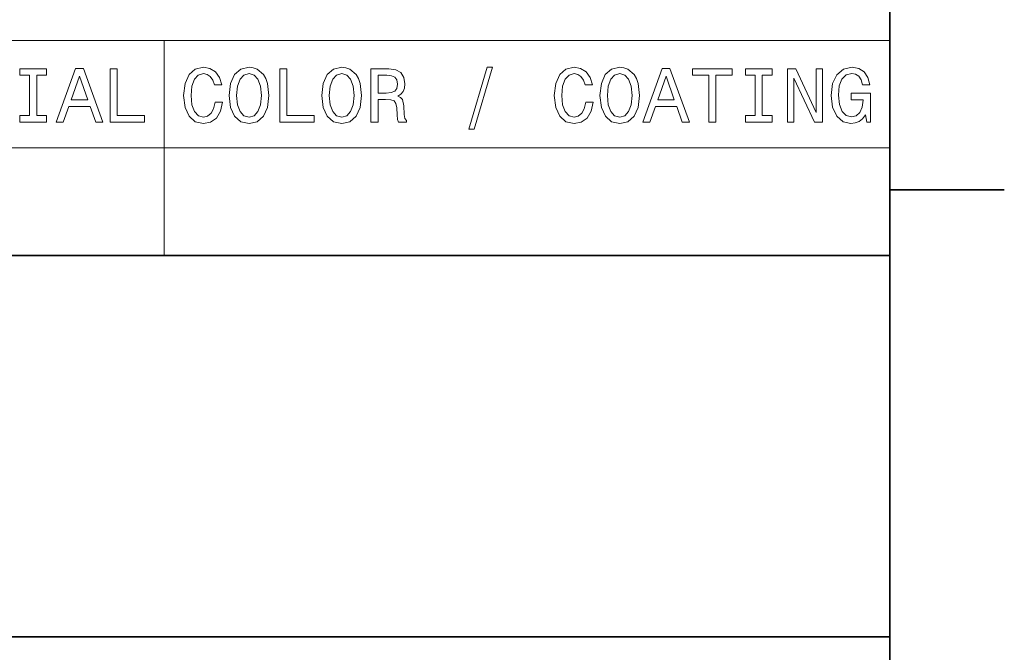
# Model space of a CAD drawing. Extents: x 0 to 420, y 0 to 297.
# Tile 17 of 25: x 353 to 418, y 44 to 85. Entities that reach past the tile are written whole.
import ezdxf

# ---------------------------------------------------------------- set-up
doc = ezdxf.new("R2010")
doc.units = 0

msp = doc.modelspace()

# ---------------------------------------------------------------- linework, layer by layer
at = {"color": 7, "lineweight": 35}
for p, q in [((410, 10), (410, 287)), ((410, 74.300003), (417.5, 74.300003)), ((220, 70), (410, 70)), ((410, 70), (410, 10)), ((220, 45), (410, 45))]:
    msp.add_line(p, q, dxfattribs=at)
at = {"color": 7, "lineweight": 13}
for p, q in [((247.162842, 84.093658), (410, 84.093658)), ((362.459656, 84.093658), (362.459656, 70)), ((410, 84.093658), (410, 70)), ((247.162842, 77.046829), (410, 77.046829)), ((247.162842, 70), (410, 70))]:
    msp.add_line(p, q, dxfattribs=at)
for points in [[(353.637604, 79.16066), (352.992096, 79.16066), (352.992096, 78.73703), (354.747131, 78.73703), (354.747131, 79.16066), (354.101593, 79.16066), (354.101593, 81.8134), (354.747131, 81.8134), (354.747131, 82.23703), (352.992096, 82.23703), (352.992096, 81.8134), (353.637604, 81.8134)], [(355.372498, 78.73703), (355.836456, 78.73703), (356.20462, 79.765846), (357.601593, 79.765846), (357.969757, 78.73703), (358.443817, 78.73703), (357.162842, 82.242073), (356.648438, 82.242073)], [(358.917877, 78.73703), (361.167145, 78.73703), (361.167145, 79.16066), (359.381866, 79.16066), (359.381866, 82.23703), (358.917877, 82.23703)], [(365.794678, 80.038185), (365.693817, 79.614555), (365.527374, 79.311958), (365.29538, 79.125359), (365.023071, 79.064842), (364.695251, 79.155617), (364.438049, 79.427956), (364.266571, 79.871758), (364.21109, 80.48703), (364.266571, 81.09726), (364.433014, 81.546104), (364.690216, 81.818443), (365.023071, 81.914261), (365.265137, 81.863831), (365.471893, 81.722618), (365.633301, 81.495674), (365.744232, 81.182999), (366.223358, 81.182999), (366.072052, 81.662102), (365.809814, 82.025215), (365.451721, 82.252159), (365.023071, 82.332855), (364.488464, 82.206772), (364.079987, 81.853745), (363.817719, 81.273773), (363.726959, 80.48703), (363.817719, 79.700287), (364.079987, 79.120316), (364.488464, 78.762245), (365.023071, 78.641212), (365.492065, 78.73703), (365.870331, 79.004318), (366.137604, 79.443085), (366.278809, 80.038185)], [(366.71759, 80.48703), (366.80835, 79.700287), (367.070618, 79.120316), (367.479095, 78.762245), (368.013702, 78.641212), (368.543243, 78.762245), (368.956787, 79.120316), (369.213989, 79.700287), (369.309814, 80.48703), (369.213989, 81.26873), (369.103027, 81.586456), (368.956787, 81.848701), (368.543243, 82.206772), (368.291077, 82.297546), (368.013702, 82.332855), (367.47406, 82.206772), (367.065552, 81.853745), (366.80835, 81.273773)], [(370.02594, 78.73703), (372.275208, 78.73703), (372.275208, 79.16066), (370.489929, 79.16066), (370.489929, 82.23703), (370.02594, 82.23703)], [(372.789612, 80.48703), (372.880402, 79.700287), (373.142639, 79.120316), (373.551147, 78.762245), (374.085724, 78.641212), (374.615265, 78.762245), (375.028809, 79.120316), (375.286011, 79.700287), (375.381836, 80.48703), (375.286011, 81.26873), (375.175079, 81.586456), (375.028809, 81.848701), (374.615265, 82.206772), (374.363129, 82.297546), (374.085724, 82.332855), (373.546112, 82.206772), (373.137604, 81.853745), (372.880402, 81.273773)], [(375.997131, 78.73703), (376.466125, 78.73703), (376.466125, 80.214699), (376.945251, 80.214699), (377.298279, 80.19957), (377.520172, 80.12896), (377.641205, 79.962532), (377.69165, 79.664986), (377.716858, 79.21109), (377.747131, 78.913544), (377.807648, 78.73703), (378.337189, 78.73703), (378.337189, 78.832848), (378.221191, 78.97406), (378.180847, 79.236313), (378.145538, 79.801147), (378.059814, 80.219742), (377.943817, 80.350861), (377.762238, 80.446686), (377.963989, 80.572762), (378.105194, 80.749275), (378.195953, 80.971176), (378.226227, 81.238472), (378.155609, 81.662102), (377.953888, 81.979828), (377.621033, 82.171471), (377.167145, 82.23703), (375.997131, 82.23703)], [(382.407074, 78.268013), (382.755035, 78.268013), (383.975494, 82.332855), (383.622467, 82.332855)], [(390.082855, 80.038185), (389.981995, 79.614555), (389.815552, 79.311958), (389.583588, 79.125359), (389.311249, 79.064842), (388.983429, 79.155617), (388.726227, 79.427956), (388.554749, 79.871758), (388.499268, 80.48703), (388.554749, 81.09726), (388.721191, 81.546104), (388.978394, 81.818443), (389.311249, 81.914261), (389.553314, 81.863831), (389.760101, 81.722618), (389.921478, 81.495674), (390.03241, 81.182999), (390.511536, 81.182999), (390.360229, 81.662102), (390.097992, 82.025215), (389.739929, 82.252159), (389.311249, 82.332855), (388.776672, 82.206772), (388.368164, 81.853745), (388.105896, 81.273773), (388.015137, 80.48703), (388.105896, 79.700287), (388.368164, 79.120316), (388.776672, 78.762245), (389.311249, 78.641212), (389.780273, 78.73703), (390.158508, 79.004318), (390.425781, 79.443085), (390.567017, 80.038185)], [(391.005768, 80.48703), (391.096558, 79.700287), (391.358795, 79.120316), (391.767303, 78.762245), (392.30188, 78.641212), (392.831421, 78.762245), (393.244965, 79.120316), (393.502167, 79.700287), (393.597992, 80.48703), (393.502167, 81.26873), (393.391205, 81.586456), (393.244965, 81.848701), (392.831421, 82.206772), (392.579254, 82.297546), (392.30188, 82.332855), (391.762238, 82.206772), (391.35376, 81.853745), (391.096558, 81.273773)], [(393.804749, 78.73703), (394.268738, 78.73703), (394.636902, 79.765846), (396.033875, 79.765846), (396.402008, 78.73703), (396.876068, 78.73703), (395.595093, 82.242073), (395.080688, 82.242073)], [(398.141937, 78.73703), (398.605896, 78.73703), (398.605896, 81.8134), (399.664978, 81.8134), (399.664978, 82.23703), (397.07782, 82.23703), (397.07782, 81.8134), (398.141937, 81.8134)], [(401.177948, 79.16066), (400.53241, 79.16066), (400.53241, 78.73703), (402.287476, 78.73703), (402.287476, 79.16066), (401.641937, 79.16066), (401.641937, 81.8134), (402.287476, 81.8134), (402.287476, 82.23703), (400.53241, 82.23703), (400.53241, 81.8134), (401.177948, 81.8134)], [(403.296112, 78.73703), (403.714691, 78.73703), (403.714691, 81.606628), (405.056183, 78.73703), (405.595825, 78.73703), (405.595825, 82.23703), (405.17218, 82.23703), (405.17218, 79.367432), (403.845825, 82.23703), (403.296112, 82.23703)], [(408.404907, 79.206047), (408.490631, 78.73703), (408.742798, 78.73703), (408.742798, 80.628242), (407.466858, 80.628242), (407.466858, 80.19957), (408.253601, 80.19957), (408.253601, 80.169304), (408.193085, 79.70533), (408.031708, 79.362389), (407.784576, 79.145531), (407.476929, 79.074928), (407.134003, 79.165703), (406.866699, 79.438042), (406.695251, 79.886887), (406.634735, 80.502159), (406.690186, 81.112389), (406.861664, 81.561241), (407.134003, 81.833572), (407.502167, 81.92939), (407.754333, 81.87896), (407.96109, 81.737747), (408.112396, 81.500717), (408.19812, 81.182999), (408.697388, 81.182999), (408.566284, 81.667145), (408.319153, 82.030258), (407.971191, 82.252159), (407.53241, 82.332855), (406.957489, 82.206772), (406.523773, 81.838615), (406.246399, 81.258644), (406.150574, 80.48703), (406.246399, 79.710373), (406.523773, 79.130402), (406.932281, 78.762245), (407.446686, 78.641212), (407.734131, 78.681557), (407.991364, 78.782417), (408.213257, 78.958931)], [(356.365997, 80.194519), (356.90564, 81.737747), (357.445251, 80.194519)], [(367.201721, 80.48703), (367.257202, 81.09726), (367.423645, 81.546104), (367.680847, 81.818443), (368.013702, 81.914261), (368.341492, 81.818443), (368.598694, 81.541061), (368.765137, 81.092216), (368.825653, 80.48703), (368.765137, 79.876801), (368.598694, 79.427956), (368.341492, 79.155617), (368.013702, 79.064842), (367.680847, 79.155617), (367.423645, 79.427956), (367.257202, 79.871758)], [(373.273773, 80.48703), (373.329254, 81.09726), (373.495667, 81.546104), (373.752869, 81.818443), (374.085724, 81.914261), (374.413544, 81.818443), (374.670746, 81.541061), (374.837189, 81.092216), (374.897705, 80.48703), (374.837189, 79.876801), (374.670746, 79.427956), (374.413544, 79.155617), (374.085724, 79.064842), (373.752869, 79.155617), (373.495667, 79.427956), (373.329254, 79.871758)], [(377.036011, 81.808357), (377.343658, 81.778099), (377.560516, 81.682274), (377.696686, 81.50576), (377.742065, 81.228386), (377.69165, 80.935875), (377.555481, 80.759361), (377.323486, 80.668587), (377.005768, 80.643372), (376.466125, 80.643372), (376.466125, 81.808357)], [(391.489929, 80.48703), (391.54538, 81.09726), (391.711823, 81.546104), (391.969025, 81.818443), (392.30188, 81.914261), (392.6297, 81.818443), (392.886902, 81.541061), (393.053314, 81.092216), (393.113831, 80.48703), (393.053314, 79.876801), (392.886902, 79.427956), (392.6297, 79.155617), (392.30188, 79.064842), (391.969025, 79.155617), (391.711823, 79.427956), (391.54538, 79.871758)], [(394.798279, 80.194519), (395.337891, 81.737747), (395.877533, 80.194519)]]:
    msp.add_lwpolyline(points, close=True, dxfattribs=at)

doc.saveas('drawing.dxf')
